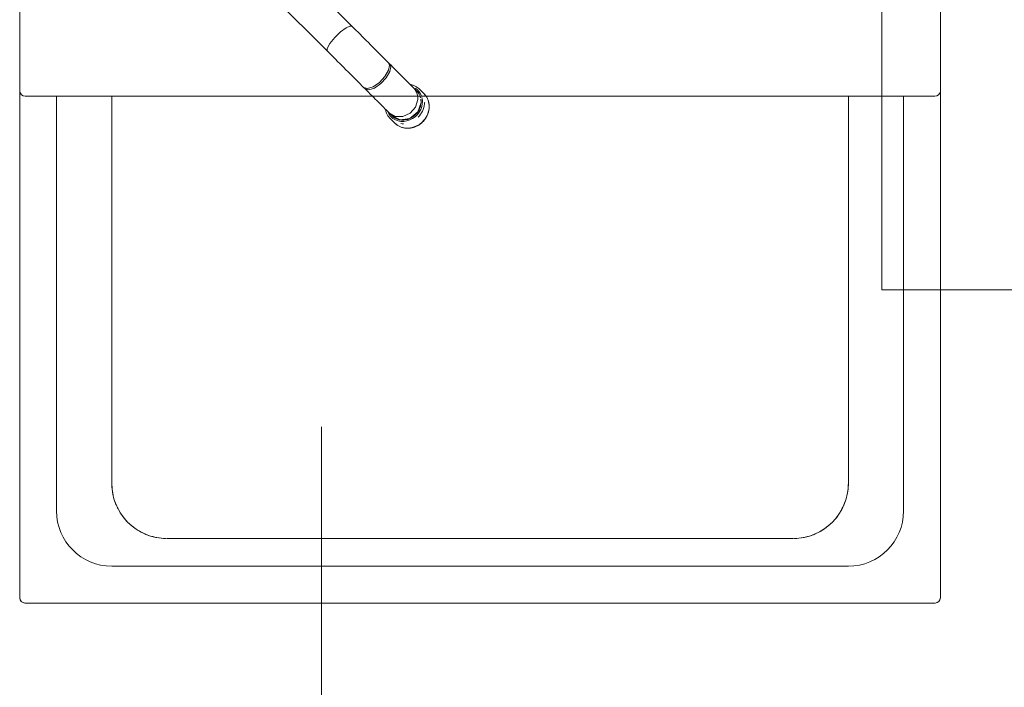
# Model space of a CAD drawing. Header units: millimetres. Extents: x 811 to 573824, y 137 to 100812.
# Tile 119 of 143: x 454931 to 455465, y 77250 to 77612. Entities that reach past the tile are written whole.
import ezdxf

# ---------------------------------------------------------------- set-up
doc = ezdxf.new("R2010")
doc.units = ezdxf.units.MM
doc.header["$LTSCALE"] = 3
doc.header["$MEASUREMENT"] = 0
doc.layers.add('KITCHEN EQUIPMENT CODES', color=252, linetype='Continuous', lineweight=0)
doc.layers.add('KITCHEN EQUIPMENTS', color=251, linetype='Continuous', lineweight=0)

# ---------------------------------------------------------------- blocks, each defined once
blk = doc.blocks.new('xzgredgr')
at = {"layer": 'KITCHEN EQUIPMENTS'}
for p, q in [((454930.64, 77892.53, 0.12), (454930.64, 77298.53, 0.12)), ((455430.64, 77892.53, 0.12), (455430.64, 77298.53, 0.12)), ((455398.85, 77465.57, 0.12), (455398.87, 77865.57, 0.12)), ((455111.17, 77608.44, 0.12), (454968.77, 77750.83, 0.12)), ((454955.34, 77737.4, 0.12), (455097.74, 77595, 0.12)), ((455108.01, 77607.66, 0.12), (455104.93, 77605.39, 0.12)), ((455108.01, 77607.66, 0.12), (455110.01, 77608.57, 0.12)), ((455110.01, 77608.57, 0.12), (455111.12, 77608.48, 0.12)), ((455112.14, 77607.46, 0.12), (455111.17, 77608.44, 0.12)), ((455113.25, 77606.36, 0.12), (455112.14, 77607.46, 0.12)), ((455101.74, 77602.33, 0.12), (455099.14, 77599.13, 0.12)), ((455104.93, 77605.39, 0.12), (455101.74, 77602.33, 0.12)), ((455114.36, 77605.24, 0.12), (455113.25, 77606.36, 0.12)), ((455115.48, 77604.12, 0.12), (455114.36, 77605.24, 0.12)), ((455116.61, 77603, 0.12), (455115.48, 77604.12, 0.12)), ((455117.73, 77601.87, 0.12), (455116.61, 77603, 0.12)), ((455118.86, 77600.74, 0.12), (455117.73, 77601.87, 0.12)), ((455099.14, 77599.13, 0.12), (455097.7, 77596.5, 0.12)), ((455097.7, 77596.5, 0.12), (455097.7, 77595.04, 0.12)), ((455119.99, 77599.62, 0.12), (455118.86, 77600.74, 0.12)), ((455121.11, 77598.49, 0.12), (455119.99, 77599.62, 0.12)), ((455122.23, 77597.37, 0.12), (455121.11, 77598.49, 0.12)), ((455123.35, 77596.26, 0.12), (455122.23, 77597.37, 0.12)), ((455124.45, 77595.15, 0.12), (455123.35, 77596.26, 0.12)), ((455097.74, 77595, 0.12), (455098.83, 77593.9, 0.12)), ((455098.83, 77593.9, 0.12), (455099.94, 77592.8, 0.12)), ((455099.94, 77592.8, 0.12), (455101.06, 77591.68, 0.12)), ((455101.06, 77591.68, 0.12), (455102.18, 77590.56, 0.12)), ((455102.18, 77590.56, 0.12), (455103.3, 77589.43, 0.12)), ((455125.55, 77594.06, 0.12), (455124.45, 77595.15, 0.12)), ((455126.63, 77592.97, 0.12), (455125.55, 77594.06, 0.12)), ((455127.7, 77591.9, 0.12), (455126.63, 77592.97, 0.12)), ((455128.76, 77590.85, 0.12), (455127.7, 77591.9, 0.12)), ((455129.8, 77589.81, 0.12), (455128.76, 77590.85, 0.12)), ((455103.3, 77589.43, 0.12), (455104.43, 77588.31, 0.12)), ((455104.43, 77588.31, 0.12), (455105.56, 77587.18, 0.12)), ((455105.56, 77587.18, 0.12), (455106.68, 77586.05, 0.12)), ((455106.68, 77586.05, 0.12), (455107.81, 77584.93, 0.12)), ((455130.82, 77588.79, 0.12), (455129.8, 77589.81, 0.12)), ((455131.53, 77588.07, 0.12), (455130.82, 77588.79, 0.12)), ((455130.89, 77588.71, 0.12), (455131.45, 77587.13, 0.12)), ((455131.45, 77587.13, 0.12), (455130.96, 77584.71, 0.12)), ((455132.29, 77587.32, 0.12), (455131.53, 77588.07, 0.12)), ((455132.16, 77586.42, 0.12), (455131.61, 77587.99, 0.12)), ((455131.67, 77584, 0.12), (455132.16, 77586.42, 0.12)), ((455133.27, 77586.33, 0.12), (455132.29, 77587.32, 0.12)), ((455134.23, 77585.37, 0.12), (455133.27, 77586.33, 0.12)), ((455135.17, 77584.43, 0.12), (455134.23, 77585.37, 0.12)), ((455107.81, 77584.93, 0.12), (455108.93, 77583.81, 0.12)), ((455108.93, 77583.81, 0.12), (455110.04, 77582.7, 0.12)), ((455110.04, 77582.7, 0.12), (455111.15, 77581.59, 0.12)), ((455111.15, 77581.59, 0.12), (455112.24, 77580.5, 0.12)), ((455112.24, 77580.5, 0.12), (455113.32, 77579.41, 0.12)), ((455126, 77578.07, 0.12), (455129.02, 77581.31, 0.12)), ((455129.73, 77580.59, 0.12), (455126.71, 77577.36, 0.12)), ((455129.02, 77581.31, 0.12), (455130.96, 77584.71, 0.12)), ((455131.67, 77584, 0.12), (455129.73, 77580.59, 0.12)), ((455136.08, 77583.52, 0.12), (455135.17, 77584.43, 0.12)), ((455136.97, 77582.64, 0.12), (455136.08, 77583.52, 0.12)), ((455137.82, 77581.78, 0.12), (455136.97, 77582.64, 0.12)), ((455138.65, 77580.96, 0.12), (455137.82, 77581.78, 0.12)), ((455139.44, 77580.16, 0.12), (455138.65, 77580.96, 0.12)), ((455140.21, 77579.4, 0.12), (455139.44, 77580.16, 0.12)), ((455113.32, 77579.41, 0.12), (455114.39, 77578.34, 0.12)), ((455114.39, 77578.34, 0.12), (455115.45, 77577.29, 0.12)), ((455115.45, 77577.29, 0.12), (455116.48, 77576.25, 0.12)), ((455116.48, 77576.25, 0.12), (455117.39, 77575.35, 0.12)), ((455117.39, 77575.35, 0.12), (455118.1, 77574.64, 0.12)), ((455117.45, 77575.29, 0.12), (455119.47, 77574.73, 0.12)), ((455118.1, 77574.64, 0.12), (455119.1, 77573.64, 0.12)), ((455120.18, 77574.02, 0.12), (455118.16, 77574.58, 0.12)), ((455119.47, 77574.73, 0.12), (455122.57, 77575.71, 0.12)), ((455123.28, 77574.99, 0.12), (455120.18, 77574.02, 0.12)), ((455122.57, 77575.71, 0.12), (455126, 77578.07, 0.12)), ((455126.71, 77577.36, 0.12), (455123.28, 77574.99, 0.12)), ((455140.93, 77578.67, 0.12), (455140.21, 77579.4, 0.12)), ((455141.63, 77577.98, 0.12), (455140.93, 77578.67, 0.12)), ((455142.29, 77577.32, 0.12), (455141.63, 77577.98, 0.12)), ((455142.91, 77576.7, 0.12), (455142.29, 77577.32, 0.12)), ((455143.1, 77576.84, 0.12), (455142.69, 77576.93, 0.12)), ((455143.49, 77576.12, 0.12), (455142.91, 77576.7, 0.12)), ((455143.51, 77576.74, 0.12), (455143.1, 77576.84, 0.12)), ((455144.03, 77575.58, 0.12), (455143.49, 77576.12, 0.12)), ((455143.92, 77576.62, 0.12), (455143.51, 77576.74, 0.12)), ((455144.32, 77576.49, 0.12), (455143.92, 77576.62, 0.12)), ((455144.53, 77575.07, 0.12), (455144.03, 77575.58, 0.12)), ((455144.71, 77576.34, 0.12), (455144.32, 77576.49, 0.12)), ((455146.26, 77573.34, 0.12), (455144.53, 77575.07, 0.12)), ((455144.6, 77575, 0.12), (455146.35, 77572.24, 0.12)), ((455145.09, 77576.17, 0.12), (455144.71, 77576.34, 0.12)), ((455145.46, 77575.99, 0.12), (455145.09, 77576.17, 0.12)), ((455145.83, 77575.79, 0.12), (455145.46, 77575.99, 0.12)), ((455146.19, 77575.57, 0.12), (455145.83, 77575.79, 0.12)), ((455146.53, 77575.34, 0.12), (455146.19, 77575.57, 0.12)), ((455146.87, 77575.1, 0.12), (455146.53, 77575.34, 0.12)), ((455147.19, 77574.84, 0.12), (455146.87, 77575.1, 0.12)), ((455147.5, 77574.56, 0.12), (455147.19, 77574.84, 0.12)), ((455147.8, 77574.28, 0.12), (455147.5, 77574.56, 0.12)), ((455122.14, 77570.53, 0.12), (454933.64, 77570.53, 0.12)), ((454950.64, 77570.53, 0.12), (454950.64, 77345.53, 0.12)), ((454980.64, 77360.53, 0.12), (454980.64, 77570.53, 0.12)), ((455119.1, 77573.64, 0.12), (455120.08, 77572.66, 0.12)), ((455120.08, 77572.66, 0.12), (455121.03, 77571.7, 0.12)), ((455121.03, 77571.7, 0.12), (455121.97, 77570.77, 0.12)), ((455121.97, 77570.77, 0.12), (455122.87, 77569.87, 0.12)), ((455427.64, 77570.53, 0.12), (455122.27, 77570.53, 0.12)), ((455122.87, 77569.87, 0.12), (455123.75, 77568.99, 0.12)), ((455147.32, 77572.03, 0.12), (455146.26, 77573.34, 0.12)), ((455146.35, 77572.24, 0.12), (455146.77, 77570.62, 0.12)), ((455146.78, 77570.52, 0.12), (455146.86, 77568.81, 0.12)), ((455147.82, 77571.12, 0.12), (455147.32, 77572.03, 0.12)), ((455150.23, 77571.85, 0.12), (455147.8, 77574.28, 0.12)), ((455148.33, 77569.69, 0.12), (455148.2, 77570.15, 0.12)), ((455150.48, 77571.59, 0.12), (455150.23, 77571.85, 0.12)), ((455150.76, 77571.28, 0.12), (455150.48, 77571.59, 0.12)), ((455151.02, 77570.95, 0.12), (455150.76, 77571.28, 0.12)), ((455151.27, 77570.62, 0.12), (455151.02, 77570.95, 0.12)), ((455151.5, 77570.27, 0.12), (455151.36, 77570.48, 0.12)), ((455151.71, 77569.92, 0.12), (455151.5, 77570.27, 0.12)), ((455151.92, 77569.55, 0.12), (455151.71, 77569.92, 0.12)), ((455152.1, 77569.18, 0.12), (455151.92, 77569.55, 0.12)), ((455152.27, 77568.8, 0.12), (455152.1, 77569.18, 0.12)), ((455380.64, 77570.53, 0.12), (455380.64, 77360.53, 0.12)), ((455380.64, 77570.53, 0.12), (455380.64, 77360.53, 0.12)), ((455410.64, 77345.53, 0.12), (455410.64, 77570.53, 0.12)), ((455123.75, 77568.99, 0.12), (455124.6, 77568.14, 0.12)), ((455124.6, 77568.14, 0.12), (455125.41, 77567.32, 0.12)), ((455125.41, 77567.32, 0.12), (455126.2, 77566.53, 0.12)), ((455126.2, 77566.53, 0.12), (455126.96, 77565.78, 0.12)), ((455126.96, 77565.78, 0.12), (455127.67, 77565.06, 0.12)), ((455127.67, 77565.06, 0.12), (455128.36, 77564.38, 0.12)), ((455128.36, 77564.38, 0.12), (455129.01, 77563.73, 0.12)), ((455142.76, 77561.31, 0.12), (455145.67, 77564.66, 0.12)), ((455145.67, 77564.66, 0.12), (455146.86, 77568.81, 0.12)), ((455146.81, 77561.98, 0.12), (455148.59, 77567.08, 0.12)), ((455148.59, 77567.08, 0.12), (455148.5, 77568.84, 0.12)), ((455152.42, 77568.41, 0.12), (455152.27, 77568.8, 0.12)), ((455152.56, 77568.01, 0.12), (455152.42, 77568.41, 0.12)), ((455152.68, 77567.61, 0.12), (455152.56, 77568.01, 0.12)), ((455152.78, 77567.2, 0.12), (455152.68, 77567.61, 0.12)), ((455152.87, 77566.78, 0.12), (455152.78, 77567.2, 0.12)), ((455152.94, 77566.36, 0.12), (455152.87, 77566.78, 0.12)), ((455152.99, 77565.94, 0.12), (455152.94, 77566.36, 0.12)), ((455152.95, 77563.52, 0.12), (455152.99, 77563.8, 0.12)), ((455153.02, 77565.52, 0.12), (455152.99, 77565.94, 0.12)), ((455152.99, 77563.8, 0.12), (455153.02, 77564.23, 0.12)), ((455153.04, 77565.09, 0.12), (455153.02, 77565.52, 0.12)), ((455153.02, 77564.23, 0.12), (455153.04, 77564.66, 0.12)), ((455153.04, 77564.66, 0.12), (455153.04, 77565.09, 0.12)), ((455129.01, 77563.73, 0.12), (455129.62, 77563.12, 0.12)), ((455129.25, 77563.44, 0.12), (455129.34, 77563.03, 0.12)), ((455129.34, 77563.03, 0.12), (455129.44, 77562.62, 0.12)), ((455129.44, 77562.62, 0.12), (455129.56, 77562.21, 0.12)), ((455129.56, 77562.21, 0.12), (455129.7, 77561.82, 0.12)), ((455129.62, 77563.12, 0.12), (455130.19, 77562.54, 0.12)), ((455129.7, 77561.82, 0.12), (455129.85, 77561.43, 0.12)), ((455129.85, 77561.43, 0.12), (455130.02, 77561.04, 0.12)), ((455130.02, 77561.04, 0.12), (455130.21, 77560.67, 0.12)), ((455130.19, 77562.54, 0.12), (455130.72, 77562.01, 0.12)), ((455130.21, 77560.67, 0.12), (455130.41, 77560.3, 0.12)), ((455130.41, 77560.3, 0.12), (455130.62, 77559.95, 0.12)), ((455130.62, 77559.95, 0.12), (455130.85, 77559.6, 0.12)), ((455130.72, 77562.01, 0.12), (455131.1, 77561.64, 0.12)), ((455130.85, 77559.6, 0.12), (455131.1, 77559.27, 0.12)), ((455131.1, 77561.64, 0.12), (455132.83, 77559.91, 0.12)), ((455131.1, 77559.27, 0.12), (455131.36, 77558.95, 0.12)), ((455131.16, 77561.58, 0.12), (455134.59, 77559.61, 0.12)), ((455131.36, 77558.95, 0.12), (455131.64, 77558.64, 0.12)), ((455131.64, 77558.64, 0.12), (455131.89, 77558.37, 0.12)), ((455132.83, 77559.91, 0.12), (455137.33, 77557.67, 0.12)), ((455134.59, 77559.61, 0.12), (455138.78, 77559.5, 0.12)), ((455137.33, 77557.67, 0.12), (455142.58, 77558.45, 0.12)), ((455138.78, 77559.5, 0.12), (455142.76, 77561.31, 0.12)), ((455142.58, 77558.45, 0.12), (455146.81, 77561.98, 0.12)), ((455150.88, 77558.25, 0.12), (455151.13, 77558.62, 0.12)), ((455151.13, 77558.62, 0.12), (455151.37, 77559, 0.12)), ((455151.37, 77559, 0.12), (455151.59, 77559.38, 0.12)), ((455151.59, 77559.38, 0.12), (455151.8, 77559.77, 0.12)), ((455151.8, 77559.77, 0.12), (455151.99, 77560.17, 0.12)), ((455151.99, 77560.17, 0.12), (455152.17, 77560.58, 0.12)), ((455152.17, 77560.58, 0.12), (455152.33, 77560.99, 0.12)), ((455152.33, 77560.99, 0.12), (455152.47, 77561.4, 0.12)), ((455152.47, 77561.4, 0.12), (455152.6, 77561.82, 0.12)), ((455152.6, 77561.82, 0.12), (455152.72, 77562.24, 0.12)), ((455152.72, 77562.24, 0.12), (455152.81, 77562.67, 0.12)), ((455152.81, 77562.67, 0.12), (455152.89, 77563.09, 0.12)), ((455152.89, 77563.09, 0.12), (455152.95, 77563.52, 0.12)), ((455131.89, 77558.37, 0.12), (455134.32, 77555.94, 0.12)), ((455134.32, 77555.94, 0.12), (455134.62, 77555.66, 0.12)), ((455134.62, 77555.66, 0.12), (455134.93, 77555.38, 0.12)), ((455134.93, 77555.38, 0.12), (455135.25, 77555.13, 0.12)), ((455135.25, 77555.13, 0.12), (455135.59, 77554.88, 0.12)), ((455135.59, 77554.88, 0.12), (455135.93, 77554.65, 0.12)), ((455135.93, 77554.65, 0.12), (455136.29, 77554.44, 0.12)), ((455136.29, 77554.44, 0.12), (455136.66, 77554.24, 0.12)), ((455136.66, 77554.24, 0.12), (455137.03, 77554.05, 0.12)), ((455137.03, 77554.05, 0.12), (455137.41, 77553.88, 0.12)), ((455137.41, 77553.88, 0.12), (455137.81, 77553.73, 0.12)), ((455137.81, 77553.73, 0.12), (455138.2, 77553.6, 0.12)), ((455138.2, 77553.6, 0.12), (455138.61, 77553.48, 0.12)), ((455138.61, 77553.48, 0.12), (455139.02, 77553.38, 0.12)), ((455139.02, 77553.38, 0.12), (455139.43, 77553.3, 0.12)), ((455139.43, 77553.3, 0.12), (455139.85, 77553.23, 0.12)), ((455139.85, 77553.23, 0.12), (455140.27, 77553.18, 0.12)), ((455140.27, 77553.18, 0.12), (455140.7, 77553.15, 0.12)), ((455140.7, 77553.15, 0.12), (455141.13, 77553.13, 0.12)), ((455141.13, 77553.13, 0.12), (455141.56, 77553.13, 0.12)), ((455141.56, 77553.13, 0.12), (455141.99, 77553.15, 0.12)), ((455141.99, 77553.15, 0.12), (455142.42, 77553.19, 0.12)), ((455142.42, 77553.19, 0.12), (455142.84, 77553.24, 0.12)), ((455142.84, 77553.24, 0.12), (455143.27, 77553.31, 0.12)), ((455143.27, 77553.31, 0.12), (455143.7, 77553.4, 0.12)), ((455143.7, 77553.4, 0.12), (455144.12, 77553.51, 0.12)), ((455144.12, 77553.51, 0.12), (455144.54, 77553.63, 0.12)), ((455144.54, 77553.63, 0.12), (455144.96, 77553.76, 0.12)), ((455144.96, 77553.76, 0.12), (455145.37, 77553.91, 0.12)), ((455145.37, 77553.91, 0.12), (455145.78, 77554.08, 0.12)), ((455145.78, 77554.08, 0.12), (455146.18, 77554.27, 0.12)), ((455146.18, 77554.27, 0.12), (455146.58, 77554.47, 0.12)), ((455146.58, 77554.47, 0.12), (455146.97, 77554.68, 0.12)), ((455146.97, 77554.68, 0.12), (455147.35, 77554.91, 0.12)), ((455147.35, 77554.91, 0.12), (455147.72, 77555.15, 0.12)), ((455147.72, 77555.15, 0.12), (455148.08, 77555.41, 0.12)), ((455148.08, 77555.41, 0.12), (455148.44, 77555.67, 0.12)), ((455148.44, 77555.67, 0.12), (455148.78, 77555.96, 0.12)), ((455148.78, 77555.96, 0.12), (455149.12, 77556.25, 0.12)), ((455149.12, 77556.25, 0.12), (455149.44, 77556.56, 0.12)), ((455149.44, 77556.56, 0.12), (455149.76, 77556.88, 0.12)), ((455149.76, 77556.88, 0.12), (455150.06, 77557.2, 0.12)), ((455150.06, 77557.2, 0.12), (455150.35, 77557.54, 0.12)), ((455150.35, 77557.54, 0.12), (455150.62, 77557.89, 0.12)), ((455150.62, 77557.89, 0.12), (455150.88, 77558.25, 0.12)), ((456398.85, 77465.52, 0.12), (455398.85, 77465.57, 0.12)), ((455350.64, 77330.53, 0.12), (455010.64, 77330.53, 0.12)), ((454980.64, 77315.53, 0.12), (455380.64, 77315.53, 0.12)), ((455427.64, 77295.53, 0.12), (454933.64, 77295.53, 0.12))]:
    blk.add_line(p, q, dxfattribs=at)
for centre, radius, start, end in [((454933.64, 77573.53, 0.12), 3, 187.2796, 270), ((455427.64, 77573.53, 0.12), 3, 270, 352.7204), ((455010.64, 77360.53, 0.12), 30, 180, 270), ((455010.64, 77360.53, 0.12), 30, 181.4528, 199.5416), ((455350.64, 77360.53, 0.12), 30, 270, 0), ((455350.64, 77360.53, 0.12), 30, 340.4584, 358.5472), ((455010.64, 77360.53, 0.12), 30, 200.5157, 204.4843), ((455350.64, 77360.53, 0.12), 30, 335.5157, 339.4843), ((454980.64, 77345.53, 0.12), 30, 180, 270), ((455010.64, 77360.53, 0.12), 30, 205.4584, 223.5472), ((455350.64, 77360.53, 0.12), 30, 316.4528, 334.5416), ((455380.64, 77345.53, 0.12), 30, 270, 0), ((455010.64, 77360.53, 0.12), 30, 226.4528, 244.5416), ((455350.64, 77360.53, 0.12), 30, 295.4584, 313.5472), ((455010.64, 77360.53, 0.12), 30, 245.5157, 249.4843), ((455010.64, 77360.53, 0.12), 30, 250.4584, 268.5472), ((455350.64, 77360.53, 0.12), 30, 271.4528, 289.5416), ((455350.64, 77360.53, 0.12), 30, 290.5157, 294.4843), ((454933.64, 77298.53, 0.12), 3, 180, 270), ((454933.64, 77298.53, 0.12), 3, 183.6712, 221.3288), ((455427.64, 77298.53, 0.12), 3, 270, 0), ((455427.64, 77298.53, 0.12), 3, 318.6712, 356.3288), ((454933.64, 77298.53, 0.12), 3, 228.6712, 266.3288), ((455427.64, 77298.53, 0.12), 3, 273.6712, 311.3288)]:
    blk.add_arc(centre, radius, start, end, dxfattribs=at)
at = {"layer": 'KITCHEN EQUIPMENTS', "extrusion": (0, 0, -1)}
for centre, major_axis, start_param, end_param in [((455139.55, 77566.62, 0.12), (7.25, 7.25), 6.115157, 6.655177), ((455139.55, 77566.62, 0.12), (7.25, 7.25), 0.492928, 0.83592), ((455142.27, 77563.9, 0.12), (7.95, 7.95), 0.044785, 0.140438), ((455142.27, 77563.9, 0.12), (7.95, 7.95), 0.150764, 0.83592), ((455139.55, 77566.62, 0.12), (7.25, 7.25), 0.83592, 3.495831), ((455139.85, 77566.32, 0.12), (7.95, 7.95), 0.83592, 1.570796), ((455142.27, 77563.9, 0.12), (7.95, 7.95), 0.83592, 1.570796), ((455139.85, 77566.32, 0.12), (7.95, 7.95), 0.757945, 0.806358), ((455139.85, 77566.32, 0.12), (7.95, 7.95), 3.04885, 3.141593), ((455142.27, 77563.9, 0.12), (7.95, 7.95), 1.570796, 3.129899), ((455139.85, 77566.32, 0.12), (7.95, 7.95), 2.373035, 2.508282)]:
    blk.add_ellipse(centre, major_axis=major_axis, ratio=0.903738, start_param=start_param, end_param=end_param, dxfattribs=at)
at = {"layer": 'KITCHEN EQUIPMENTS'}
for points in [[(455146.26, 77573.34, 0.12), (455146.91, 77572.69, 0.12), (455147.43, 77571.94, 0.12), (455147.82, 77571.12, 0.12)], [(455146.26, 77573.34, 0.12), (455146.91, 77572.69, 0.12), (455147.43, 77571.94, 0.12), (455147.82, 77571.12, 0.12)], [(455148.2, 77570.15, 0.12), (455148.25, 77570, 0.12), (455148.28, 77569.84, 0.12), (455148.31, 77569.69, 0.12)], [(455148.2, 77570.15, 0.12), (455148.25, 77570, 0.12), (455148.28, 77569.84, 0.12), (455148.31, 77569.69, 0.12)], [(455148.5, 77568.85, 0.12), (455148.59, 77568.27, 0.12), (455148.62, 77567.68, 0.12), (455148.59, 77567.08, 0.12)], [(455148.5, 77568.85, 0.12), (455148.59, 77568.27, 0.12), (455148.62, 77567.68, 0.12), (455148.59, 77567.08, 0.12)]]:
    blk.add_open_spline(points, degree=3, dxfattribs=at)
blk.add_open_spline([(455148.59, 77567.08, 0.12), (455148.5, 77566.1, 0.12), (455148.21, 77564.73, 0.12), (455147.51, 77563.09, 0.12), (455146.84, 77561.97, 0.12), (455145.98, 77560.91, 0.12), (455144.93, 77559.92, 0.12), (455143.77, 77559.06, 0.12), (455142.6, 77558.41, 0.12), (455141.35, 77557.96, 0.12), (455139.98, 77557.66, 0.12), (455138.6, 77557.55, 0.12), (455137.32, 77557.63, 0.12), (455136.13, 77557.91, 0.12), (455134.6, 77558.53, 0.12), (455133.52, 77559.28, 0.12), (455132.83, 77559.91, 0.12)], degree=3, knots=[0, 0, 0, 0, 0.125, 0.1875, 0.25, 0.3125, 0.375, 0.4375, 0.5, 0.5625, 0.625, 0.6875, 0.75, 0.8125, 0.875, 1, 1, 1, 1], dxfattribs=at)
blk.add_open_spline([(455148.59, 77567.08, 0.12), (455148.5, 77566.1, 0.12), (455148.21, 77564.73, 0.12), (455147.51, 77563.09, 0.12), (455146.84, 77561.97, 0.12), (455145.98, 77560.91, 0.12), (455144.93, 77559.92, 0.12), (455143.77, 77559.06, 0.12), (455142.6, 77558.41, 0.12), (455141.35, 77557.96, 0.12), (455139.98, 77557.66, 0.12), (455138.6, 77557.55, 0.12), (455137.32, 77557.63, 0.12), (455136.13, 77557.91, 0.12), (455134.6, 77558.53, 0.12), (455133.52, 77559.28, 0.12), (455132.83, 77559.91, 0.12)], degree=3, knots=[0, 0, 0, 0, 0.125, 0.1875, 0.25, 0.3125, 0.375, 0.4375, 0.5, 0.5625, 0.625, 0.6875, 0.75, 0.8125, 0.875, 1, 1, 1, 1], dxfattribs=at)

msp = doc.modelspace()

# ---------------------------------------------------------------- linework, layer by layer
at = {"layer": 'KITCHEN EQUIPMENT CODES'}
msp.add_line((455094.58, 77391.19, 0.11), (455094.57, 77090.53, 0.11), dxfattribs=at)

# ---------------------------------------------------------------- block references
at = {"layer": 'KITCHEN EQUIPMENTS'}
msp.add_blockref('xzgredgr', (0, 0), dxfattribs=at)

doc.saveas('drawing.dxf')
